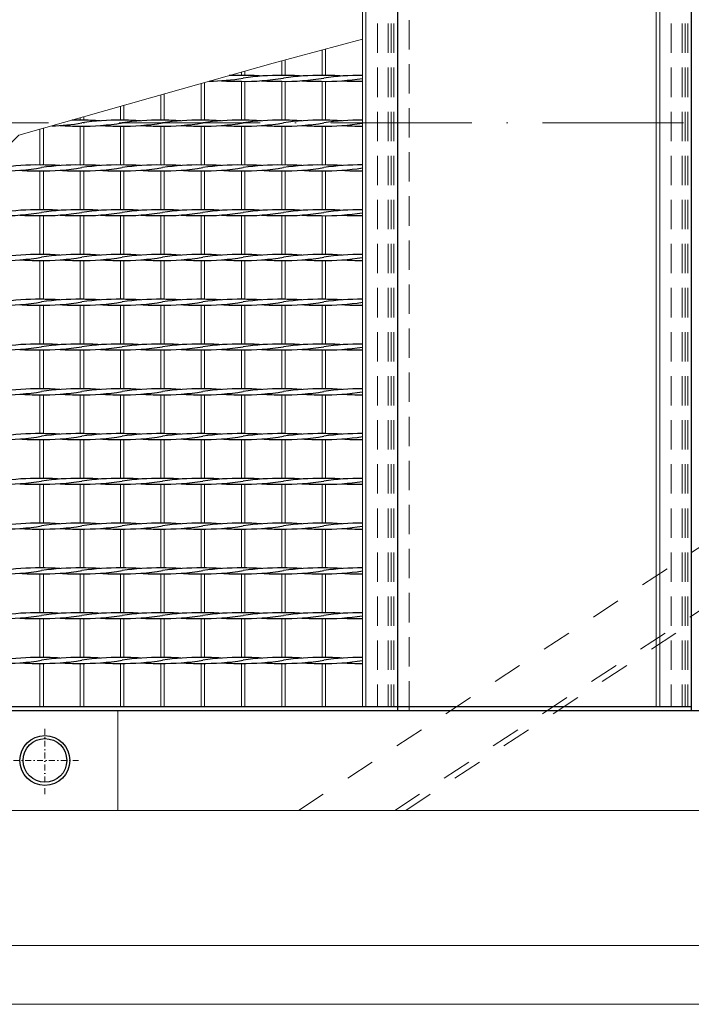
# Model space of a CAD drawing. Header units: millimetres. Extents: x -6178 to 46156, y -8419 to 8560.
# Tile 19 of 256: x -2442 to -1871, y -2755 to -1918. Entities that reach past the tile are written whole.
import ezdxf

# ---------------------------------------------------------------- set-up
doc = ezdxf.new("R2010")
doc.units = ezdxf.units.MM
for name, pattern in [('ACAD_ISO02W100', [15, 12, -3]), ('ACAD_ISO10W100', [18, 12, -3, 0, -3]), ('DASHDOT', [1, 0.5, -0.25, 0, -0.25]), ('HIDDEN', [0.375, 0.25, -0.125]), ('JIS_02_1.0', [2, 1, -1])]:
    doc.linetypes.add(name, pattern=pattern)
for name, color, linetype, lineweight in [('Aussteifung', 7, 'ACAD_ISO02W100', 15), ('Betonfundamente', 7, 'Continuous', 18), ('Geländer', 7, 'Continuous', 25), ('Pflaster-Gehweg', 7, 'Continuous', 15), ('Stufen&Podest', 7, 'Continuous', 9), ('Tragegurt', 7, 'Continuous', 20)]:
    doc.layers.add(name, color=color, linetype=linetype, lineweight=lineweight)

msp = doc.modelspace()

# ---------------------------------------------------------------- linework, layer by layer
at = {"linetype": 'ACAD_ISO10W100', "lineweight": 18, "ltscale": 10}
msp.add_line((7127.74035, -2005.40053), (-5297.4259, -2005.40053), dxfattribs=at)
at = {"layer": 'Aussteifung', "linetype": 'JIS_02_1.0', "lineweight": 18, "ltscale": 25}
for p, q in [((-2204.80694, -2590.40053), (-420.97274, -1420.40053)), ((-2122.75698, -2590.40053), (-338.92278, -1420.40053)), ((-2113.64031, -2590.40053), (-329.80612, -1420.40053))]:
    msp.add_line(p, q, dxfattribs=at)
at = {"layer": 'Aussteifung'}
for p, q in [((-2204.80694, -2590.40053), (-2113.64031, -2590.40053)), ((-2204.80694, -2705.40053), (-2119.0904, -2705.40053))]:
    msp.add_line(p, q, dxfattribs=at)
at = {"layer": 'Betonfundamente', "linetype": 'HIDDEN', "lineweight": 9, "ltscale": 100}
for p, q in [((-2110.61948, -1505.40053), (-2110.61948, -2505.40053)), ((-2137.61948, -1508.40053), (-2137.61948, -2502.40053)), ((-2128.52696, -1508.40053), (-2128.52696, -2502.40053)), ((-2125.92888, -1508.40053), (-2125.92888, -2502.40053)), ((-2123.61948, -1508.40053), (-2123.61948, -2502.40053)), ((-1887.61948, -1508.40053), (-1887.61948, -2502.40053)), ((-1878.52696, -1508.40053), (-1878.52696, -2502.40053)), ((-1875.92888, -1508.40053), (-1875.92888, -2502.40053)), ((-1873.61948, -1508.40053), (-1873.61948, -2502.40053))]:
    msp.add_line(p, q, dxfattribs=at)
at = {"layer": 'Geländer', "lineweight": 9}
msp.add_line((-2358.61948, -2505.40053), (-2358.61948, -2590.40053), dxfattribs=at)
at = {"layer": 'Geländer', "linetype": 'DASHDOT', "lineweight": 9, "ltscale": 10}
for p, q in [((-2420.61948, -2576.55799), (-2420.61948, -2519.24307)), ((-2391.96202, -2547.90053), (-2449.27694, -2547.90053))]:
    msp.add_line(p, q, dxfattribs=at)
at = {"layer": 'Geländer'}
for radius in [21.2, 18.6]:
    msp.add_circle((-2420.61948, -2547.90053), radius, dxfattribs=at)
at = {"layer": 'Pflaster-Gehweg'}
for p, q in [((2004.38052, -2705.40053), (-4546.19553, -2705.40053)), ((2004.38052, -2755.40053), (-4546.19553, -2755.40053))]:
    msp.add_line(p, q, dxfattribs=at)
at = {"layer": 'Stufen&Podest', "lineweight": 30}
for p, q in [((-2120.61948, -1505.40053), (-2120.61948, -2505.40053)), ((-1870.61948, -1505.40053), (-1870.61948, -2505.40053)), ((-2120.61948, -2502.40053), (-2735.22461, -2502.40053)), ((-2120.61948, -2502.40053), (-2137.61948, -2502.40053)), ((-1870.61948, -2502.40053), (-2120.61948, -2502.40053)), ((-2734.25391, -2505.40053), (6679.38052, -2505.40053))]:
    msp.add_line(p, q, dxfattribs=at)
at = {"layer": 'Stufen&Podest'}
for p, q in [((-2150.51948, -1508.40053), (-2150.51948, -2502.40053)), ((-2147.51948, -1508.40053), (-2147.51948, -2502.40053)), ((-2322.01948, -1981.67342), (-2322.01948, -2003.1469)), ((-2319.01948, -1980.82181), (-2319.01948, -2003.13517)), ((-2356.31948, -1991.41019), (-2356.31948, -2003.1469)), ((-2353.31948, -1990.55858), (-2353.31948, -2003.13517)), ((-2356.31948, -2008.1469), (-2356.31948, -2041.2469)), ((-2353.31948, -2008.15862), (-2353.31948, -2041.23517)), ((-2322.01948, -2008.1469), (-2322.01948, -2041.2469)), ((-2319.01948, -2008.15862), (-2319.01948, -2041.23517)), ((-2356.31948, -2046.2469), (-2356.31948, -2079.3469)), ((-2353.31948, -2046.25862), (-2353.31948, -2079.33517)), ((-2322.01948, -2046.2469), (-2322.01948, -2079.3469)), ((-2319.01948, -2046.25862), (-2319.01948, -2079.33517)), ((-2356.31948, -2084.3469), (-2356.31948, -2117.4469)), ((-2353.31948, -2084.35862), (-2353.31948, -2117.43517)), ((-2322.01948, -2084.3469), (-2322.01948, -2117.4469)), ((-2319.01948, -2084.35862), (-2319.01948, -2117.43517)), ((-2356.31948, -2122.4469), (-2356.31948, -2155.5469)), ((-2353.31948, -2122.45862), (-2353.31948, -2155.53517)), ((-2322.01948, -2122.4469), (-2322.01948, -2155.5469)), ((-2319.01948, -2122.45862), (-2319.01948, -2155.53517)), ((-2356.31948, -2160.5469), (-2356.31948, -2193.6469)), ((-2353.31948, -2160.55862), (-2353.31948, -2193.63517)), ((-2322.01948, -2160.5469), (-2322.01948, -2193.6469)), ((-2319.01948, -2160.55862), (-2319.01948, -2193.63517)), ((-2356.31948, -2198.6469), (-2356.31948, -2231.7469)), ((-2353.31948, -2198.65862), (-2353.31948, -2231.73517)), ((-2322.01948, -2198.6469), (-2322.01948, -2231.7469)), ((-2319.01948, -2198.65862), (-2319.01948, -2231.73517)), ((-2356.31948, -2236.7469), (-2356.31948, -2269.8469)), ((-2353.31948, -2236.75862), (-2353.31948, -2269.83517)), ((-2322.01948, -2236.7469), (-2322.01948, -2269.8469)), ((-2319.01948, -2236.75862), (-2319.01948, -2269.83517)), ((-2356.31948, -2274.8469), (-2356.31948, -2307.9469)), ((-2353.31948, -2274.85862), (-2353.31948, -2307.93517)), ((-2322.01948, -2274.8469), (-2322.01948, -2307.9469)), ((-2319.01948, -2274.85862), (-2319.01948, -2307.93517)), ((-2356.31948, -2312.9469), (-2356.31948, -2346.0469)), ((-2353.31948, -2312.95862), (-2353.31948, -2346.03517)), ((-2322.01948, -2312.9469), (-2322.01948, -2346.0469)), ((-2319.01948, -2312.95862), (-2319.01948, -2346.03517)), ((-2356.31948, -2351.0469), (-2356.31948, -2384.1469)), ((-2353.31948, -2351.05862), (-2353.31948, -2384.13517)), ((-2322.01948, -2351.0469), (-2322.01948, -2384.1469)), ((-2319.01948, -2351.05862), (-2319.01948, -2384.13517)), ((-2356.31948, -2389.1469), (-2356.31948, -2422.2469)), ((-2353.31948, -2389.15862), (-2353.31948, -2422.23517)), ((-2322.01948, -2389.1469), (-2322.01948, -2422.2469)), ((-2319.01948, -2389.15862), (-2319.01948, -2422.23517)), ((-2356.31948, -2427.2469), (-2356.31948, -2460.3469)), ((-2353.31948, -2427.25862), (-2353.31948, -2460.33517)), ((-2322.01948, -2427.2469), (-2322.01948, -2460.3469)), ((-2319.01948, -2427.25862), (-2319.01948, -2460.33517)), ((-2356.31948, -2465.3469), (-2356.31948, -2502.40053)), ((-2353.31948, -2465.35862), (-2353.31948, -2502.40053)), ((-2322.01948, -2465.3469), (-2322.01948, -2502.40053)), ((-2319.01948, -2465.35862), (-2319.01948, -2502.40053))]:
    msp.add_line(p, q, dxfattribs=at)
at = {"layer": 'Stufen&Podest', "lineweight": 20}
for p, q in [((-1900.51948, -1508.40053), (-1900.51948, -2502.40053)), ((-1897.51948, -1508.40053), (-1897.51948, -2502.40053)), ((-2184.81948, -1943.41679), (-2184.81948, -1965.0469)), ((-2181.81948, -1942.61495), (-2181.81948, -1965.03517)), ((-2216.11948, -1951.78266), (-2216.11948, -1965.03517)), ((-2219.11948, -1952.5845), (-2219.11948, -1965.0469)), ((-2253.41948, -1962.19988), (-2253.41948, -1965.0469)), ((-2250.41948, -1961.34827), (-2250.41948, -1965.03517)), ((-2287.71948, -1971.93665), (-2287.71948, -2003.1469)), ((-2284.71948, -1971.08504), (-2284.71948, -2003.13517)), ((-2253.41948, -1970.0469), (-2253.41948, -2003.1469)), ((-2250.41948, -1970.05862), (-2250.41948, -2003.13517)), ((-2219.11948, -1970.0469), (-2219.11948, -2003.1469)), ((-2216.11948, -1970.05862), (-2216.11948, -2003.13517)), ((-2184.81948, -1970.0469), (-2184.81948, -2003.1469)), ((-2181.81948, -1970.05862), (-2181.81948, -2003.13517)), ((-2390.61948, -2001.14696), (-2390.61948, -2003.1469)), ((-2387.61948, -2000.29535), (-2387.61948, -2003.13517)), ((-2421.91948, -2010.03212), (-2421.91948, -2041.23517)), ((-2390.61948, -2008.1469), (-2390.61948, -2041.2469)), ((-2387.61948, -2008.15862), (-2387.61948, -2041.23517)), ((-2287.71948, -2008.1469), (-2287.71948, -2041.2469)), ((-2284.71948, -2008.15862), (-2284.71948, -2041.23517)), ((-2253.41948, -2008.1469), (-2253.41948, -2041.2469)), ((-2250.41948, -2008.15862), (-2250.41948, -2041.23517)), ((-2219.11948, -2008.1469), (-2219.11948, -2041.2469)), ((-2216.11948, -2008.15862), (-2216.11948, -2041.23517)), ((-2184.81948, -2008.1469), (-2184.81948, -2041.2469)), ((-2181.81948, -2008.15862), (-2181.81948, -2041.23517)), ((-2424.91948, -2010.88373), (-2424.91948, -2041.2469)), ((-2424.91948, -2046.2469), (-2424.91948, -2079.3469)), ((-2421.91948, -2046.25862), (-2421.91948, -2079.33517)), ((-2390.61948, -2046.2469), (-2390.61948, -2079.3469)), ((-2387.61948, -2046.25862), (-2387.61948, -2079.33517)), ((-2287.71948, -2046.2469), (-2287.71948, -2079.3469)), ((-2284.71948, -2046.25862), (-2284.71948, -2079.33517)), ((-2253.41948, -2046.2469), (-2253.41948, -2079.3469)), ((-2250.41948, -2046.25862), (-2250.41948, -2079.33517)), ((-2219.11948, -2046.2469), (-2219.11948, -2079.3469)), ((-2216.11948, -2046.25862), (-2216.11948, -2079.33517)), ((-2184.81948, -2046.2469), (-2184.81948, -2079.3469)), ((-2181.81948, -2046.25862), (-2181.81948, -2079.33517)), ((-2424.91948, -2084.3469), (-2424.91948, -2117.4469)), ((-2421.91948, -2084.35862), (-2421.91948, -2117.43517)), ((-2390.61948, -2084.3469), (-2390.61948, -2117.4469)), ((-2387.61948, -2084.35862), (-2387.61948, -2117.43517)), ((-2287.71948, -2084.3469), (-2287.71948, -2117.4469)), ((-2284.71948, -2084.35862), (-2284.71948, -2117.43517)), ((-2253.41948, -2084.3469), (-2253.41948, -2117.4469)), ((-2250.41948, -2084.35862), (-2250.41948, -2117.43517)), ((-2219.11948, -2084.3469), (-2219.11948, -2117.4469)), ((-2216.11948, -2084.35862), (-2216.11948, -2117.43517)), ((-2184.81948, -2084.3469), (-2184.81948, -2117.4469)), ((-2181.81948, -2084.35862), (-2181.81948, -2117.43517)), ((-2424.91948, -2122.4469), (-2424.91948, -2155.5469)), ((-2421.91948, -2122.45862), (-2421.91948, -2155.53517)), ((-2390.61948, -2122.4469), (-2390.61948, -2155.5469)), ((-2387.61948, -2122.45862), (-2387.61948, -2155.53517)), ((-2287.71948, -2122.4469), (-2287.71948, -2155.5469)), ((-2284.71948, -2122.45862), (-2284.71948, -2155.53517)), ((-2253.41948, -2122.4469), (-2253.41948, -2155.5469)), ((-2250.41948, -2122.45862), (-2250.41948, -2155.53517)), ((-2219.11948, -2122.4469), (-2219.11948, -2155.5469)), ((-2216.11948, -2122.45862), (-2216.11948, -2155.53517)), ((-2184.81948, -2122.4469), (-2184.81948, -2155.5469)), ((-2181.81948, -2122.45862), (-2181.81948, -2155.53517)), ((-2424.91948, -2160.5469), (-2424.91948, -2193.6469)), ((-2421.91948, -2160.55862), (-2421.91948, -2193.63517)), ((-2390.61948, -2160.5469), (-2390.61948, -2193.6469)), ((-2387.61948, -2160.55862), (-2387.61948, -2193.63517)), ((-2287.71948, -2160.5469), (-2287.71948, -2193.6469)), ((-2284.71948, -2160.55862), (-2284.71948, -2193.63517)), ((-2253.41948, -2160.5469), (-2253.41948, -2193.6469)), ((-2250.41948, -2160.55862), (-2250.41948, -2193.63517)), ((-2219.11948, -2160.5469), (-2219.11948, -2193.6469)), ((-2216.11948, -2160.55862), (-2216.11948, -2193.63517)), ((-2184.81948, -2160.5469), (-2184.81948, -2193.6469)), ((-2181.81948, -2160.55862), (-2181.81948, -2193.63517)), ((-2424.91948, -2198.6469), (-2424.91948, -2231.7469)), ((-2421.91948, -2198.65862), (-2421.91948, -2231.73517)), ((-2390.61948, -2198.6469), (-2390.61948, -2231.7469)), ((-2387.61948, -2198.65862), (-2387.61948, -2231.73517)), ((-2287.71948, -2198.6469), (-2287.71948, -2231.7469)), ((-2284.71948, -2198.65862), (-2284.71948, -2231.73517)), ((-2253.41948, -2198.6469), (-2253.41948, -2231.7469)), ((-2250.41948, -2198.65862), (-2250.41948, -2231.73517)), ((-2219.11948, -2198.6469), (-2219.11948, -2231.7469)), ((-2216.11948, -2198.65862), (-2216.11948, -2231.73517)), ((-2184.81948, -2198.6469), (-2184.81948, -2231.7469)), ((-2181.81948, -2198.65862), (-2181.81948, -2231.73517)), ((-2424.91948, -2236.7469), (-2424.91948, -2269.8469)), ((-2421.91948, -2236.75862), (-2421.91948, -2269.83517)), ((-2390.61948, -2236.7469), (-2390.61948, -2269.8469)), ((-2387.61948, -2236.75862), (-2387.61948, -2269.83517)), ((-2287.71948, -2236.7469), (-2287.71948, -2269.8469)), ((-2284.71948, -2236.75862), (-2284.71948, -2269.83517)), ((-2253.41948, -2236.7469), (-2253.41948, -2269.8469)), ((-2250.41948, -2236.75862), (-2250.41948, -2269.83517)), ((-2219.11948, -2236.7469), (-2219.11948, -2269.8469)), ((-2216.11948, -2236.75862), (-2216.11948, -2269.83517)), ((-2184.81948, -2236.7469), (-2184.81948, -2269.8469)), ((-2181.81948, -2236.75862), (-2181.81948, -2269.83517)), ((-2424.91948, -2274.8469), (-2424.91948, -2307.9469)), ((-2421.91948, -2274.85862), (-2421.91948, -2307.93517)), ((-2390.61948, -2274.8469), (-2390.61948, -2307.9469)), ((-2387.61948, -2274.85862), (-2387.61948, -2307.93517)), ((-2287.71948, -2274.8469), (-2287.71948, -2307.9469)), ((-2284.71948, -2274.85862), (-2284.71948, -2307.93517)), ((-2253.41948, -2274.8469), (-2253.41948, -2307.9469)), ((-2250.41948, -2274.85862), (-2250.41948, -2307.93517)), ((-2219.11948, -2274.8469), (-2219.11948, -2307.9469)), ((-2216.11948, -2274.85862), (-2216.11948, -2307.93517)), ((-2184.81948, -2274.8469), (-2184.81948, -2307.9469)), ((-2181.81948, -2274.85862), (-2181.81948, -2307.93517)), ((-2424.91948, -2312.9469), (-2424.91948, -2346.0469)), ((-2421.91948, -2312.95862), (-2421.91948, -2346.03517)), ((-2390.61948, -2312.9469), (-2390.61948, -2346.0469)), ((-2387.61948, -2312.95862), (-2387.61948, -2346.03517)), ((-2287.71948, -2312.9469), (-2287.71948, -2346.0469)), ((-2284.71948, -2312.95862), (-2284.71948, -2346.03517)), ((-2253.41948, -2312.9469), (-2253.41948, -2346.0469)), ((-2250.41948, -2312.95862), (-2250.41948, -2346.03517)), ((-2219.11948, -2312.9469), (-2219.11948, -2346.0469)), ((-2216.11948, -2312.95862), (-2216.11948, -2346.03517)), ((-2184.81948, -2312.9469), (-2184.81948, -2346.0469)), ((-2181.81948, -2312.95862), (-2181.81948, -2346.03517)), ((-2424.91948, -2351.0469), (-2424.91948, -2384.1469)), ((-2421.91948, -2351.05862), (-2421.91948, -2384.13517)), ((-2390.61948, -2351.0469), (-2390.61948, -2384.1469)), ((-2387.61948, -2351.05862), (-2387.61948, -2384.13517)), ((-2287.71948, -2351.0469), (-2287.71948, -2384.1469)), ((-2284.71948, -2351.05862), (-2284.71948, -2384.13517)), ((-2253.41948, -2351.0469), (-2253.41948, -2384.1469)), ((-2250.41948, -2351.05862), (-2250.41948, -2384.13517)), ((-2219.11948, -2351.0469), (-2219.11948, -2384.1469)), ((-2216.11948, -2351.05862), (-2216.11948, -2384.13517)), ((-2184.81948, -2351.0469), (-2184.81948, -2384.1469)), ((-2181.81948, -2351.05862), (-2181.81948, -2384.13517)), ((-2424.91948, -2389.1469), (-2424.91948, -2422.2469)), ((-2421.91948, -2389.15862), (-2421.91948, -2422.23517)), ((-2390.61948, -2389.1469), (-2390.61948, -2422.2469)), ((-2387.61948, -2389.15862), (-2387.61948, -2422.23517)), ((-2287.71948, -2389.1469), (-2287.71948, -2422.2469)), ((-2284.71948, -2389.15862), (-2284.71948, -2422.23517)), ((-2253.41948, -2389.1469), (-2253.41948, -2422.2469)), ((-2250.41948, -2389.15862), (-2250.41948, -2422.23517)), ((-2219.11948, -2389.1469), (-2219.11948, -2422.2469)), ((-2216.11948, -2389.15862), (-2216.11948, -2422.23517)), ((-2184.81948, -2389.1469), (-2184.81948, -2422.2469)), ((-2181.81948, -2389.15862), (-2181.81948, -2422.23517)), ((-2424.91948, -2427.2469), (-2424.91948, -2460.3469)), ((-2421.91948, -2427.25862), (-2421.91948, -2460.33517)), ((-2390.61948, -2427.2469), (-2390.61948, -2460.3469)), ((-2387.61948, -2427.25862), (-2387.61948, -2460.33517)), ((-2287.71948, -2427.2469), (-2287.71948, -2460.3469)), ((-2284.71948, -2427.25862), (-2284.71948, -2460.33517)), ((-2253.41948, -2427.2469), (-2253.41948, -2460.3469)), ((-2250.41948, -2427.25862), (-2250.41948, -2460.33517)), ((-2219.11948, -2427.2469), (-2219.11948, -2460.3469)), ((-2216.11948, -2427.25862), (-2216.11948, -2460.33517)), ((-2184.81948, -2427.2469), (-2184.81948, -2460.3469)), ((-2181.81948, -2427.25862), (-2181.81948, -2460.33517)), ((-2424.91948, -2465.3469), (-2424.91948, -2502.40053)), ((-2421.91948, -2465.35862), (-2421.91948, -2502.40053)), ((-2390.61948, -2465.3469), (-2390.61948, -2502.40053)), ((-2387.61948, -2465.35862), (-2387.61948, -2502.40053)), ((-2287.71948, -2465.3469), (-2287.71948, -2502.40053)), ((-2284.71948, -2465.35862), (-2284.71948, -2502.40053)), ((-2253.41948, -2465.3469), (-2253.41948, -2502.40053)), ((-2250.41948, -2465.35862), (-2250.41948, -2502.40053)), ((-2219.11948, -2465.3469), (-2219.11948, -2502.40053)), ((-2216.11948, -2465.35862), (-2216.11948, -2502.40053)), ((-2184.81948, -2465.3469), (-2184.81948, -2502.40053)), ((-2181.81948, -2465.35862), (-2181.81948, -2502.40053))]:
    msp.add_line(p, q, dxfattribs=at)
at = {"layer": 'Stufen&Podest', "linetype": 'HIDDEN', "ltscale": 10}
msp.add_line((-1870.61948, -2502.40053), (-1887.61948, -2502.40053), dxfattribs=at)
at = {"layer": 'Stufen&Podest'}
msp.add_lwpolyline([(-2696.31948, -2502.40053), (-2685.91777, -2402.78749), (-2649.24512, -2327.29527), (-2635.71116, -2259.22137), (-2616.57453, -2172.75449), (-2527.81948, -2100.8969), (-2442.91461, -2015.99203), (-2330.73985, -1984.14888), (-2226.43607, -1954.54008), (-2150.51948, -1934.24909)], dxfattribs=at)
at = {"layer": 'Stufen&Podest', "lineweight": 30}
for centre, start, end in [((-2285.41848, -1765.06863), 271.25320631, 279.41143824), ((-2255.72048, -2170.01343), 89.21089472, 92.29887863), ((-2251.11848, -1765.06863), 269.21089483, 279.41143824), ((-2251.11848, -2170.02516), 85.86862888, 90.49720201), ((-2221.42048, -2170.01343), 89.21089462, 98.55019958), ((-2216.81848, -1765.06863), 269.21089468, 279.41143824), ((-2216.81848, -2170.02516), 85.868629, 90.49720216), ((-2187.12048, -2170.01343), 89.21089456, 98.55019958), ((-2182.51848, -1765.06863), 269.21089461, 278.98056321), ((-2182.51848, -2170.02516), 85.86862901, 90.4972021), ((-2152.82048, -2170.01343), 89.35684827, 98.55019958), ((-2255.72048, -1765.05691), 265.86862907, 270.64315173), ((-2221.42048, -1765.05691), 265.86862913, 270.64315173), ((-2187.12048, -1765.05691), 265.8686291, 270.49720247), ((-2152.82048, -1765.05691), 265.86862902, 270.64315173), ((-2422.61848, -1803.16863), 272.18633984, 279.41143824), ((-2392.92048, -1803.15691), 265.86862907, 270.64315173), ((-2392.92048, -2208.11343), 89.21089472, 91.35863767), ((-2388.31848, -1803.16863), 269.21089483, 279.41143824), ((-2388.31848, -2208.12516), 85.86862888, 90.49720201), ((-2358.62048, -2208.11343), 89.21089462, 98.55019958), ((-2358.62048, -1803.15691), 265.86862913, 270.64315173), ((-2354.01848, -1803.16863), 269.21089495, 279.41143824), ((-2354.01848, -2208.12516), 85.8686289, 90.49720198), ((-2324.32048, -2208.11343), 89.2108945, 98.55019958), ((-2324.32048, -1803.15691), 265.86862909, 270.64315173), ((-2319.71848, -1803.16863), 269.21089474, 279.41143824), ((-2319.71848, -2208.12516), 85.86862891, 90.49720181), ((-2290.02048, -2208.11343), 89.21089473, 98.55019958), ((-2290.02048, -1803.15691), 265.86862909, 270.64315173), ((-2285.41848, -1803.16863), 269.21089474, 279.41143824), ((-2285.41848, -2208.12516), 85.86862885, 90.49720197), ((-2255.72048, -2208.11343), 89.21089472, 98.55019958), ((-2255.72048, -1803.15691), 265.86862907, 270.64315173), ((-2251.11848, -1803.16863), 269.21089483, 279.41143824), ((-2251.11848, -2208.12516), 85.86862888, 90.49720201), ((-2221.42048, -2208.11343), 89.21089462, 98.55019958), ((-2221.42048, -1803.15691), 265.86862913, 270.64315173), ((-2216.81848, -1803.16863), 269.21089468, 279.41143824), ((-2216.81848, -2208.12516), 85.868629, 90.49720216), ((-2187.12048, -2208.11343), 89.21089456, 98.55019958), ((-2187.12048, -1803.15691), 265.8686291, 270.49720247), ((-2182.51848, -1803.16863), 269.21089461, 278.98056321), ((-2182.51848, -2208.12516), 85.86862901, 90.4972021), ((-2152.82048, -2208.11343), 89.35684827, 98.55019958), ((-2152.82048, -1803.15691), 265.86862902, 270.64315173), ((-2456.91848, -1841.26863), 269.21089474, 279.41143824), ((-2427.22048, -2246.21343), 89.21089473, 98.55019958), ((-2422.61848, -1841.26863), 269.21089474, 279.41143824), ((-2422.61848, -2246.22516), 85.86862885, 90.49720197), ((-2392.92048, -2246.21343), 89.21089472, 98.55019958), ((-2388.31848, -1841.26863), 269.21089483, 279.41143824), ((-2388.31848, -2246.22516), 85.86862888, 90.49720201), ((-2358.62048, -2246.21343), 89.21089462, 98.55019958), ((-2354.01848, -1841.26863), 269.21089495, 279.41143824), ((-2354.01848, -2246.22516), 85.8686289, 90.49720198), ((-2324.32048, -2246.21343), 89.2108945, 98.55019958), ((-2319.71848, -1841.26863), 269.21089474, 279.41143824), ((-2319.71848, -2246.22516), 85.86862891, 90.49720181), ((-2290.02048, -2246.21343), 89.21089473, 98.55019958), ((-2285.41848, -1841.26863), 269.21089474, 279.41143824), ((-2285.41848, -2246.22516), 85.86862885, 90.49720197), ((-2255.72048, -2246.21343), 89.21089472, 98.55019958), ((-2251.11848, -1841.26863), 269.21089483, 279.41143824), ((-2251.11848, -2246.22516), 85.86862888, 90.49720201), ((-2221.42048, -2246.21343), 89.21089462, 98.55019958), ((-2216.81848, -1841.26863), 269.21089468, 279.41143824), ((-2216.81848, -2246.22516), 85.868629, 90.49720216), ((-2187.12048, -2246.21343), 89.21089456, 98.55019958), ((-2182.51848, -1841.26863), 269.21089461, 278.98056321), ((-2182.51848, -2246.22516), 85.86862901, 90.4972021), ((-2152.82048, -2246.21343), 89.35684827, 98.55019958), ((-2427.22048, -1841.25691), 265.86862909, 270.64315173), ((-2392.92048, -1841.25691), 265.86862907, 270.64315173), ((-2358.62048, -1841.25691), 265.86862913, 270.64315173), ((-2324.32048, -1841.25691), 265.86862909, 270.64315173), ((-2290.02048, -1841.25691), 265.86862909, 270.64315173), ((-2255.72048, -1841.25691), 265.86862907, 270.64315173), ((-2221.42048, -1841.25691), 265.86862913, 270.64315173), ((-2187.12048, -1841.25691), 265.8686291, 270.49720247), ((-2152.82048, -1841.25691), 265.86862902, 270.64315173), ((-2456.91848, -1879.36863), 269.21089474, 279.41143824), ((-2427.22048, -2284.31343), 89.21089473, 98.55019958), ((-2427.22048, -1879.35691), 265.86862909, 270.64315173), ((-2422.61848, -1879.36863), 269.21089474, 279.41143824), ((-2422.61848, -2284.32516), 85.86862885, 90.49720197), ((-2392.92048, -2284.31343), 89.21089472, 98.55019958), ((-2392.92048, -1879.35691), 265.86862907, 270.64315173), ((-2388.31848, -1879.36863), 269.21089483, 279.41143824), ((-2388.31848, -2284.32516), 85.86862888, 90.49720201), ((-2358.62048, -2284.31343), 89.21089462, 98.55019958), ((-2358.62048, -1879.35691), 265.86862913, 270.64315173), ((-2354.01848, -1879.36863), 269.21089495, 279.41143824), ((-2354.01848, -2284.32516), 85.8686289, 90.49720198), ((-2324.32048, -2284.31343), 89.2108945, 98.55019958), ((-2324.32048, -1879.35691), 265.86862909, 270.64315173), ((-2319.71848, -1879.36863), 269.21089474, 279.41143824), ((-2319.71848, -2284.32516), 85.86862891, 90.49720181), ((-2290.02048, -2284.31343), 89.21089473, 98.55019958), ((-2290.02048, -1879.35691), 265.86862909, 270.64315173), ((-2285.41848, -1879.36863), 269.21089474, 279.41143824), ((-2285.41848, -2284.32516), 85.86862885, 90.49720197), ((-2255.72048, -2284.31343), 89.21089472, 98.55019958), ((-2255.72048, -1879.35691), 265.86862907, 270.64315173), ((-2251.11848, -1879.36863), 269.21089483, 279.41143824), ((-2251.11848, -2284.32516), 85.86862888, 90.49720201), ((-2221.42048, -2284.31343), 89.21089462, 98.55019958), ((-2221.42048, -1879.35691), 265.86862913, 270.64315173), ((-2216.81848, -1879.36863), 269.21089468, 279.41143824), ((-2216.81848, -2284.32516), 85.868629, 90.49720216), ((-2187.12048, -2284.31343), 89.21089456, 98.55019958), ((-2187.12048, -1879.35691), 265.8686291, 270.49720247), ((-2182.51848, -1879.36863), 269.21089461, 278.98056321), ((-2182.51848, -2284.32516), 85.86862901, 90.4972021), ((-2152.82048, -2284.31343), 89.35684827, 98.55019958), ((-2152.82048, -1879.35691), 265.86862902, 270.64315173), ((-2427.22048, -2322.41343), 89.21089473, 98.55019958), ((-2422.61848, -2322.42516), 85.86862885, 90.49720197), ((-2392.92048, -2322.41343), 89.21089472, 98.55019958), ((-2388.31848, -2322.42516), 85.86862888, 90.49720201), ((-2358.62048, -2322.41343), 89.21089462, 98.55019958), ((-2354.01848, -2322.42516), 85.8686289, 90.49720198), ((-2324.32048, -2322.41343), 89.2108945, 98.55019958), ((-2319.71848, -2322.42516), 85.86862891, 90.49720181), ((-2290.02048, -2322.41343), 89.21089473, 98.55019958), ((-2285.41848, -2322.42516), 85.86862885, 90.49720197), ((-2255.72048, -2322.41343), 89.21089472, 98.55019958), ((-2251.11848, -2322.42516), 85.86862888, 90.49720201), ((-2221.42048, -2322.41343), 89.21089462, 98.55019958), ((-2216.81848, -2322.42516), 85.868629, 90.49720216), ((-2187.12048, -2322.41343), 89.21089456, 98.55019958), ((-2182.51848, -2322.42516), 85.86862901, 90.4972021), ((-2152.82048, -2322.41343), 89.35684827, 98.55019958), ((-2456.91848, -1917.46863), 269.21089474, 279.41143824), ((-2427.22048, -1917.45691), 265.86862909, 270.64315173), ((-2422.61848, -1917.46863), 269.21089474, 279.41143824), ((-2392.92048, -1917.45691), 265.86862907, 270.64315173), ((-2388.31848, -1917.46863), 269.21089483, 279.41143824), ((-2358.62048, -1917.45691), 265.86862913, 270.64315173), ((-2354.01848, -1917.46863), 269.21089495, 279.41143824), ((-2324.32048, -1917.45691), 265.86862909, 270.64315173), ((-2319.71848, -1917.46863), 269.21089474, 279.41143824), ((-2290.02048, -1917.45691), 265.86862909, 270.64315173), ((-2285.41848, -1917.46863), 269.21089474, 279.41143824), ((-2255.72048, -1917.45691), 265.86862907, 270.64315173), ((-2251.11848, -1917.46863), 269.21089483, 279.41143824), ((-2221.42048, -1917.45691), 265.86862913, 270.64315173), ((-2216.81848, -1917.46863), 269.21089468, 279.41143824), ((-2187.12048, -1917.45691), 265.8686291, 270.49720247), ((-2182.51848, -1917.46863), 269.21089461, 278.98056321), ((-2152.82048, -1917.45691), 265.86862902, 270.64315173), ((-2456.91848, -1955.56863), 269.21089474, 279.41143824), ((-2427.22048, -2360.51343), 89.21089473, 98.55019958), ((-2427.22048, -1955.55691), 265.86862909, 270.64315173), ((-2422.61848, -1955.56863), 269.21089474, 279.41143824), ((-2422.61848, -2360.52516), 85.86862885, 90.49720197), ((-2392.92048, -2360.51343), 89.21089472, 98.55019958), ((-2392.92048, -1955.55691), 265.86862907, 270.64315173), ((-2388.31848, -1955.56863), 269.21089483, 279.41143824), ((-2388.31848, -2360.52516), 85.86862888, 90.49720201), ((-2358.62048, -2360.51343), 89.21089462, 98.55019958), ((-2358.62048, -1955.55691), 265.86862913, 270.64315173), ((-2354.01848, -1955.56863), 269.21089495, 279.41143824), ((-2354.01848, -2360.52516), 85.8686289, 90.49720198), ((-2324.32048, -2360.51343), 89.2108945, 98.55019958), ((-2324.32048, -1955.55691), 265.86862909, 270.64315173), ((-2319.71848, -1955.56863), 269.21089474, 279.41143824), ((-2319.71848, -2360.52516), 85.86862891, 90.49720181), ((-2290.02048, -2360.51343), 89.21089473, 98.55019958), ((-2290.02048, -1955.55691), 265.86862909, 270.64315173), ((-2285.41848, -1955.56863), 269.21089474, 279.41143824), ((-2285.41848, -2360.52516), 85.86862885, 90.49720197), ((-2255.72048, -2360.51343), 89.21089472, 98.55019958), ((-2255.72048, -1955.55691), 265.86862907, 270.64315173), ((-2251.11848, -1955.56863), 269.21089483, 279.41143824), ((-2251.11848, -2360.52516), 85.86862888, 90.49720201), ((-2221.42048, -2360.51343), 89.21089462, 98.55019958), ((-2221.42048, -1955.55691), 265.86862913, 270.64315173), ((-2216.81848, -1955.56863), 269.21089468, 279.41143824), ((-2216.81848, -2360.52516), 85.868629, 90.49720216), ((-2187.12048, -2360.51343), 89.21089456, 98.55019958), ((-2187.12048, -1955.55691), 265.8686291, 270.49720247), ((-2182.51848, -1955.56863), 269.21089461, 278.98056321), ((-2182.51848, -2360.52516), 85.86862901, 90.4972021), ((-2152.82048, -2360.51343), 89.35684827, 98.55019958), ((-2152.82048, -1955.55691), 265.86862902, 270.64315173), ((-2427.22048, -2398.61343), 89.21089473, 98.55019958), ((-2422.61848, -2398.62516), 85.86862885, 90.49720197), ((-2392.92048, -2398.61343), 89.21089472, 98.55019958), ((-2388.31848, -2398.62516), 85.86862888, 90.49720201), ((-2358.62048, -2398.61343), 89.21089462, 98.55019958), ((-2354.01848, -2398.62516), 85.8686289, 90.49720198), ((-2324.32048, -2398.61343), 89.2108945, 98.55019958), ((-2319.71848, -2398.62516), 85.86862891, 90.49720181), ((-2290.02048, -2398.61343), 89.21089473, 98.55019958), ((-2285.41848, -2398.62516), 85.86862885, 90.49720197), ((-2255.72048, -2398.61343), 89.21089472, 98.55019958), ((-2251.11848, -2398.62516), 85.86862888, 90.49720201), ((-2221.42048, -2398.61343), 89.21089462, 98.55019958), ((-2216.81848, -2398.62516), 85.868629, 90.49720216), ((-2187.12048, -2398.61343), 89.21089456, 98.55019958), ((-2182.51848, -2398.62516), 85.86862901, 90.4972021), ((-2152.82048, -2398.61343), 89.35684827, 98.55019958), ((-2456.91848, -1993.66863), 269.21089474, 279.41143824), ((-2427.22048, -1993.65691), 265.86862909, 270.64315173), ((-2422.61848, -1993.66863), 269.21089474, 279.41143824), ((-2392.92048, -1993.65691), 265.86862907, 270.64315173), ((-2388.31848, -1993.66863), 269.21089483, 279.41143824), ((-2358.62048, -1993.65691), 265.86862913, 270.64315173), ((-2354.01848, -1993.66863), 269.21089495, 279.41143824), ((-2324.32048, -1993.65691), 265.86862909, 270.64315173), ((-2319.71848, -1993.66863), 269.21089474, 279.41143824), ((-2290.02048, -1993.65691), 265.86862909, 270.64315173), ((-2285.41848, -1993.66863), 269.21089474, 279.41143824), ((-2255.72048, -1993.65691), 265.86862907, 270.64315173), ((-2251.11848, -1993.66863), 269.21089483, 279.41143824), ((-2221.42048, -1993.65691), 265.86862913, 270.64315173), ((-2216.81848, -1993.66863), 269.21089468, 279.41143824), ((-2187.12048, -1993.65691), 265.8686291, 270.49720247), ((-2182.51848, -1993.66863), 269.21089461, 278.98056321), ((-2152.82048, -1993.65691), 265.86862902, 270.64315173), ((-2456.91848, -2031.76863), 269.21089474, 279.41143824), ((-2427.22048, -2436.71343), 89.21089473, 98.55019958), ((-2427.22048, -2031.75691), 265.86862909, 270.64315173), ((-2422.61848, -2031.76863), 269.21089474, 279.41143824), ((-2422.61848, -2436.72516), 85.86862885, 90.49720197), ((-2392.92048, -2436.71343), 89.21089472, 98.55019958), ((-2392.92048, -2031.75691), 265.86862907, 270.64315173), ((-2388.31848, -2031.76863), 269.21089483, 279.41143824), ((-2388.31848, -2436.72516), 85.86862888, 90.49720201), ((-2358.62048, -2436.71343), 89.21089462, 98.55019958), ((-2358.62048, -2031.75691), 265.86862913, 270.64315173), ((-2354.01848, -2031.76863), 269.21089495, 279.41143824), ((-2354.01848, -2436.72516), 85.8686289, 90.49720198), ((-2324.32048, -2436.71343), 89.2108945, 98.55019958), ((-2324.32048, -2031.75691), 265.86862909, 270.64315173), ((-2319.71848, -2031.76863), 269.21089474, 279.41143824), ((-2319.71848, -2436.72516), 85.86862891, 90.49720181), ((-2290.02048, -2436.71343), 89.21089473, 98.55019958), ((-2290.02048, -2031.75691), 265.86862909, 270.64315173), ((-2285.41848, -2031.76863), 269.21089474, 279.41143824), ((-2285.41848, -2436.72516), 85.86862885, 90.49720197), ((-2255.72048, -2436.71343), 89.21089472, 98.55019958), ((-2255.72048, -2031.75691), 265.86862907, 270.64315173), ((-2251.11848, -2031.76863), 269.21089483, 279.41143824), ((-2251.11848, -2436.72516), 85.86862888, 90.49720201), ((-2221.42048, -2436.71343), 89.21089462, 98.55019958), ((-2221.42048, -2031.75691), 265.86862913, 270.64315173), ((-2216.81848, -2031.76863), 269.21089468, 279.41143824), ((-2216.81848, -2436.72516), 85.868629, 90.49720216), ((-2187.12048, -2436.71343), 89.21089456, 98.55019958), ((-2187.12048, -2031.75691), 265.8686291, 270.49720247), ((-2182.51848, -2031.76863), 269.21089461, 278.98056321), ((-2182.51848, -2436.72516), 85.86862901, 90.4972021), ((-2152.82048, -2436.71343), 89.35684827, 98.55019958), ((-2152.82048, -2031.75691), 265.86862902, 270.64315173), ((-2427.22048, -2474.81343), 89.21089473, 98.55019958), ((-2422.61848, -2474.82516), 85.86862885, 90.49720197), ((-2392.92048, -2474.81343), 89.21089472, 98.55019958), ((-2388.31848, -2474.82516), 85.86862888, 90.49720201), ((-2358.62048, -2474.81343), 89.21089462, 98.55019958), ((-2354.01848, -2474.82516), 85.8686289, 90.49720198), ((-2324.32048, -2474.81343), 89.2108945, 98.55019958), ((-2319.71848, -2474.82516), 85.86862891, 90.49720181), ((-2290.02048, -2474.81343), 89.21089473, 98.55019958), ((-2285.41848, -2474.82516), 85.86862885, 90.49720197), ((-2255.72048, -2474.81343), 89.21089472, 98.55019958), ((-2251.11848, -2474.82516), 85.86862888, 90.49720201), ((-2221.42048, -2474.81343), 89.21089462, 98.55019958), ((-2216.81848, -2474.82516), 85.868629, 90.49720216), ((-2187.12048, -2474.81343), 89.21089456, 98.55019958), ((-2182.51848, -2474.82516), 85.86862901, 90.4972021), ((-2152.82048, -2474.81343), 89.35684827, 98.55019958), ((-2456.91848, -2069.86863), 269.21089474, 279.41143824), ((-2427.22048, -2069.85691), 265.86862909, 270.64315173), ((-2422.61848, -2069.86863), 269.21089474, 279.41143824), ((-2392.92048, -2069.85691), 265.86862907, 270.64315173), ((-2388.31848, -2069.86863), 269.21089483, 279.41143824), ((-2358.62048, -2069.85691), 265.86862913, 270.64315173), ((-2354.01848, -2069.86863), 269.21089495, 279.41143824), ((-2324.32048, -2069.85691), 265.86862909, 270.64315173), ((-2319.71848, -2069.86863), 269.21089474, 279.41143824), ((-2290.02048, -2069.85691), 265.86862909, 270.64315173), ((-2285.41848, -2069.86863), 269.21089474, 279.41143824), ((-2255.72048, -2069.85691), 265.86862907, 270.64315173), ((-2251.11848, -2069.86863), 269.21089483, 279.41143824), ((-2221.42048, -2069.85691), 265.86862913, 270.64315173), ((-2216.81848, -2069.86863), 269.21089468, 279.41143824), ((-2187.12048, -2069.85691), 265.8686291, 270.49720247), ((-2182.51848, -2069.86863), 269.21089461, 278.98056321), ((-2152.82048, -2069.85691), 265.86862902, 270.64315173), ((-2456.91848, -2107.96863), 269.21089474, 279.41143824), ((-2427.22048, -2512.91343), 89.21089473, 98.55019958), ((-2422.61848, -2107.96863), 269.21089474, 279.41143824), ((-2422.61848, -2512.92516), 85.86862885, 90.49720197), ((-2392.92048, -2512.91343), 89.21089472, 98.55019958), ((-2388.31848, -2107.96863), 269.21089483, 279.41143824), ((-2388.31848, -2512.92516), 85.86862888, 90.49720201), ((-2358.62048, -2512.91343), 89.21089462, 98.55019958), ((-2354.01848, -2107.96863), 269.21089495, 279.41143824), ((-2354.01848, -2512.92516), 85.8686289, 90.49720198), ((-2324.32048, -2512.91343), 89.2108945, 98.55019958), ((-2319.71848, -2107.96863), 269.21089474, 279.41143824), ((-2319.71848, -2512.92516), 85.86862891, 90.49720181), ((-2290.02048, -2512.91343), 89.21089473, 98.55019958), ((-2285.41848, -2107.96863), 269.21089474, 279.41143824), ((-2285.41848, -2512.92516), 85.86862885, 90.49720197), ((-2255.72048, -2512.91343), 89.21089472, 98.55019958), ((-2251.11848, -2107.96863), 269.21089483, 279.41143824), ((-2251.11848, -2512.92516), 85.86862888, 90.49720201), ((-2221.42048, -2512.91343), 89.21089462, 98.55019958), ((-2216.81848, -2107.96863), 269.21089468, 279.41143824), ((-2216.81848, -2512.92516), 85.868629, 90.49720216), ((-2187.12048, -2512.91343), 89.21089456, 98.55019958), ((-2182.51848, -2107.96863), 269.21089461, 278.98056321), ((-2182.51848, -2512.92516), 85.86862901, 90.4972021), ((-2152.82048, -2512.91343), 89.35684827, 98.55019958), ((-2427.22048, -2107.95691), 265.86862909, 270.64315173), ((-2392.92048, -2107.95691), 265.86862907, 270.64315173), ((-2358.62048, -2107.95691), 265.86862913, 270.64315173), ((-2324.32048, -2107.95691), 265.86862909, 270.64315173), ((-2290.02048, -2107.95691), 265.86862909, 270.64315173), ((-2255.72048, -2107.95691), 265.86862907, 270.64315173), ((-2221.42048, -2107.95691), 265.86862913, 270.64315173), ((-2187.12048, -2107.95691), 265.8686291, 270.49720247), ((-2152.82048, -2107.95691), 265.86862902, 270.64315173), ((-2456.91848, -2146.06863), 269.21089474, 279.41143824), ((-2427.22048, -2551.01343), 89.21089473, 98.55019958), ((-2427.22048, -2146.05691), 265.86862909, 270.64315173), ((-2422.61848, -2146.06863), 269.21089474, 279.41143824), ((-2422.61848, -2551.02516), 85.86862885, 90.49720197), ((-2392.92048, -2551.01343), 89.21089472, 98.55019958), ((-2392.92048, -2146.05691), 265.86862907, 270.64315173), ((-2388.31848, -2146.06863), 269.21089483, 279.41143824), ((-2388.31848, -2551.02516), 85.86862888, 90.49720201), ((-2358.62048, -2551.01343), 89.21089462, 98.55019958), ((-2358.62048, -2146.05691), 265.86862913, 270.64315173), ((-2354.01848, -2146.06863), 269.21089495, 279.41143824), ((-2354.01848, -2551.02516), 85.8686289, 90.49720198), ((-2324.32048, -2551.01343), 89.2108945, 98.55019958), ((-2324.32048, -2146.05691), 265.86862909, 270.64315173), ((-2319.71848, -2146.06863), 269.21089474, 279.41143824), ((-2319.71848, -2551.02516), 85.86862891, 90.49720181), ((-2290.02048, -2551.01343), 89.21089473, 98.55019958), ((-2290.02048, -2146.05691), 265.86862909, 270.64315173), ((-2285.41848, -2146.06863), 269.21089474, 279.41143824), ((-2285.41848, -2551.02516), 85.86862885, 90.49720197), ((-2255.72048, -2551.01343), 89.21089472, 98.55019958), ((-2255.72048, -2146.05691), 265.86862907, 270.64315173), ((-2251.11848, -2146.06863), 269.21089483, 279.41143824), ((-2251.11848, -2551.02516), 85.86862888, 90.49720201), ((-2221.42048, -2551.01343), 89.21089462, 98.55019958), ((-2221.42048, -2146.05691), 265.86862913, 270.64315173), ((-2216.81848, -2146.06863), 269.21089468, 279.41143824), ((-2216.81848, -2551.02516), 85.868629, 90.49720216), ((-2187.12048, -2551.01343), 89.21089456, 98.55019958), ((-2187.12048, -2146.05691), 265.8686291, 270.49720247), ((-2182.51848, -2146.06863), 269.21089461, 278.98056321), ((-2182.51848, -2551.02516), 85.86862901, 90.4972021), ((-2152.82048, -2551.01343), 89.35684827, 98.55019958), ((-2152.82048, -2146.05691), 265.86862902, 270.64315173), ((-2456.91848, -2184.16863), 269.21089474, 279.41143824), ((-2427.22048, -2589.11343), 89.21089473, 98.55019958), ((-2422.61848, -2184.16863), 269.21089474, 279.41143824), ((-2422.61848, -2589.12516), 85.86862885, 90.49720197), ((-2392.92048, -2589.11343), 89.21089472, 98.55019958), ((-2388.31848, -2184.16863), 269.21089483, 279.41143824), ((-2388.31848, -2589.12516), 85.86862888, 90.49720201), ((-2358.62048, -2589.11343), 89.21089462, 98.55019958), ((-2354.01848, -2184.16863), 269.21089495, 279.41143824), ((-2354.01848, -2589.12516), 85.8686289, 90.49720198), ((-2324.32048, -2589.11343), 89.2108945, 98.55019958), ((-2319.71848, -2184.16863), 269.21089474, 279.41143824), ((-2319.71848, -2589.12516), 85.86862891, 90.49720181), ((-2290.02048, -2589.11343), 89.21089473, 98.55019958), ((-2285.41848, -2184.16863), 269.21089474, 279.41143824), ((-2285.41848, -2589.12516), 85.86862885, 90.49720197), ((-2255.72048, -2589.11343), 89.21089472, 98.55019958), ((-2251.11848, -2184.16863), 269.21089483, 279.41143824), ((-2251.11848, -2589.12516), 85.86862888, 90.49720201), ((-2221.42048, -2589.11343), 89.21089462, 98.55019958), ((-2216.81848, -2184.16863), 269.21089468, 279.41143824), ((-2216.81848, -2589.12516), 85.868629, 90.49720216), ((-2187.12048, -2589.11343), 89.21089456, 98.55019958), ((-2182.51848, -2184.16863), 269.21089461, 278.98056321), ((-2182.51848, -2589.12516), 85.86862901, 90.4972021), ((-2152.82048, -2589.11343), 89.35684827, 98.55019958), ((-2427.22048, -2184.15691), 265.86862909, 270.64315173), ((-2392.92048, -2184.15691), 265.86862907, 270.64315173), ((-2358.62048, -2184.15691), 265.86862913, 270.64315173), ((-2324.32048, -2184.15691), 265.86862909, 270.64315173), ((-2290.02048, -2184.15691), 265.86862909, 270.64315173), ((-2255.72048, -2184.15691), 265.86862907, 270.64315173), ((-2221.42048, -2184.15691), 265.86862913, 270.64315173), ((-2187.12048, -2184.15691), 265.8686291, 270.49720247), ((-2152.82048, -2184.15691), 265.86862902, 270.64315173), ((-2456.91848, -2222.26863), 269.21089474, 279.41143824), ((-2427.22048, -2627.21343), 89.21089473, 98.55019958), ((-2427.22048, -2222.25691), 265.86862909, 270.64315173), ((-2422.61848, -2222.26863), 269.21089474, 279.41143824), ((-2422.61848, -2627.22516), 85.86862885, 90.49720197), ((-2392.92048, -2627.21343), 89.21089472, 98.55019958), ((-2392.92048, -2222.25691), 265.86862907, 270.64315173), ((-2388.31848, -2222.26863), 269.21089483, 279.41143824), ((-2388.31848, -2627.22516), 85.86862888, 90.49720201), ((-2358.62048, -2627.21343), 89.21089462, 98.55019958), ((-2358.62048, -2222.25691), 265.86862913, 270.64315173), ((-2354.01848, -2222.26863), 269.21089495, 279.41143824), ((-2354.01848, -2627.22516), 85.8686289, 90.49720198), ((-2324.32048, -2627.21343), 89.2108945, 98.55019958), ((-2324.32048, -2222.25691), 265.86862909, 270.64315173), ((-2319.71848, -2222.26863), 269.21089474, 279.41143824), ((-2319.71848, -2627.22516), 85.86862891, 90.49720181), ((-2290.02048, -2627.21343), 89.21089473, 98.55019958), ((-2290.02048, -2222.25691), 265.86862909, 270.64315173), ((-2285.41848, -2222.26863), 269.21089474, 279.41143824), ((-2285.41848, -2627.22516), 85.86862885, 90.49720197), ((-2255.72048, -2627.21343), 89.21089472, 98.55019958), ((-2255.72048, -2222.25691), 265.86862907, 270.64315173), ((-2251.11848, -2222.26863), 269.21089483, 279.41143824), ((-2251.11848, -2627.22516), 85.86862888, 90.49720201), ((-2221.42048, -2627.21343), 89.21089462, 98.55019958), ((-2221.42048, -2222.25691), 265.86862913, 270.64315173), ((-2216.81848, -2222.26863), 269.21089468, 279.41143824), ((-2216.81848, -2627.22516), 85.868629, 90.49720216), ((-2187.12048, -2627.21343), 89.21089456, 98.55019958), ((-2187.12048, -2222.25691), 265.8686291, 270.49720247), ((-2182.51848, -2222.26863), 269.21089461, 278.98056321), ((-2182.51848, -2627.22516), 85.86862901, 90.4972021), ((-2152.82048, -2627.21343), 89.35684827, 98.55019958), ((-2152.82048, -2222.25691), 265.86862902, 270.64315173), ((-2456.91848, -2260.36863), 269.21089474, 279.41143824), ((-2427.22048, -2665.31343), 89.21089473, 98.55019958), ((-2422.61848, -2260.36863), 269.21089474, 279.41143824), ((-2422.61848, -2665.32516), 85.86862885, 90.49720197), ((-2392.92048, -2665.31343), 89.21089472, 98.55019958), ((-2388.31848, -2260.36863), 269.21089483, 279.41143824), ((-2388.31848, -2665.32516), 85.86862888, 90.49720201), ((-2358.62048, -2665.31343), 89.21089462, 98.55019958), ((-2354.01848, -2260.36863), 269.21089495, 279.41143824), ((-2354.01848, -2665.32516), 85.8686289, 90.49720198), ((-2324.32048, -2665.31343), 89.2108945, 98.55019958), ((-2319.71848, -2260.36863), 269.21089474, 279.41143824), ((-2319.71848, -2665.32516), 85.86862891, 90.49720181), ((-2290.02048, -2665.31343), 89.21089473, 98.55019958), ((-2285.41848, -2260.36863), 269.21089474, 279.41143824), ((-2285.41848, -2665.32516), 85.86862885, 90.49720197), ((-2255.72048, -2665.31343), 89.21089472, 98.55019958), ((-2251.11848, -2260.36863), 269.21089483, 279.41143824), ((-2251.11848, -2665.32516), 85.86862888, 90.49720201), ((-2221.42048, -2665.31343), 89.21089462, 98.55019958), ((-2216.81848, -2260.36863), 269.21089468, 279.41143824), ((-2216.81848, -2665.32516), 85.868629, 90.49720216), ((-2187.12048, -2665.31343), 89.21089456, 98.55019958), ((-2182.51848, -2260.36863), 269.21089461, 278.98056321), ((-2182.51848, -2665.32516), 85.86862901, 90.4972021), ((-2152.82048, -2665.31343), 89.35684827, 98.55019958), ((-2427.22048, -2260.35691), 265.86862909, 270.64315173), ((-2392.92048, -2260.35691), 265.86862907, 270.64315173), ((-2358.62048, -2260.35691), 265.86862913, 270.64315173), ((-2324.32048, -2260.35691), 265.86862909, 270.64315173), ((-2290.02048, -2260.35691), 265.86862909, 270.64315173), ((-2255.72048, -2260.35691), 265.86862907, 270.64315173), ((-2221.42048, -2260.35691), 265.86862913, 270.64315173), ((-2187.12048, -2260.35691), 265.8686291, 270.49720247), ((-2152.82048, -2260.35691), 265.86862902, 270.64315173)]:
    msp.add_arc(centre, 204.99118, start, end, dxfattribs=at)
at = {"layer": 'Tragegurt'}
for p, q in [((6999.78679, -2505.40053), (-2734.25391, -2505.40053)), ((6891.88052, -2590.40053), (-2713.06845, -2590.40053))]:
    msp.add_line(p, q, dxfattribs=at)

doc.saveas('drawing.dxf')
